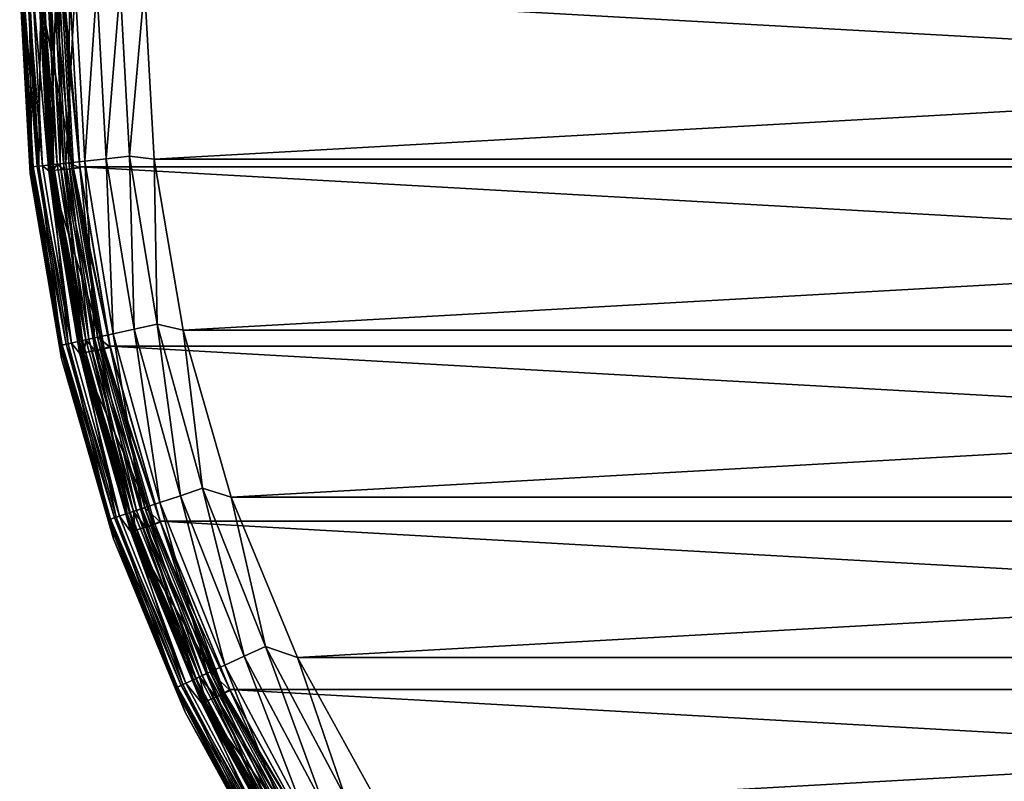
# Model space of a CAD drawing. Header units: metres. Extents: x -27 to 251, y -27 to 27.
# Tile 2 of 53: x -27 to -11, y -13 to -1. Entities that reach past the tile are written whole.
import ezdxf

# ---------------------------------------------------------------- set-up
doc = ezdxf.new("R2010")
doc.units = ezdxf.units.M
doc.layers.add('solid_10271033', color=7, linetype='CONTINUOUS')

msp = doc.modelspace()

# ---------------------------------------------------------------- linework, layer by layer
at = {"layer": 'solid_10271033'}
for points in [[(-26.628387, -2.896012, 149.14827), (-26.799999, 0, 149.240707), (-26.785404, 0, 149.14827)], [(-26.785404, 0, 149.14827), (-26.742815, 0, 149.064529), (-26.586048, -2.891407, 149.064529)], [(-26.628387, -2.896012, 149.14827), (-26.785404, 0, 149.14827), (-26.586048, -2.891407, 149.064529)], [(-26.742815, 0, 149.064529), (-26.676413, 0, 148.998062), (-26.520033, -2.884228, 148.998062)], [(-26.586048, -2.891407, 149.064529), (-26.742815, 0, 149.064529), (-26.520033, -2.884228, 148.998062)], [(-26.676413, 0, 148.998062), (-26.592705, 0, 148.955399), (-26.436817, -2.875177, 148.955399)], [(-26.520033, -2.884228, 148.998062), (-26.676413, 0, 148.998062), (-26.436817, -2.875177, 148.955399)], [(-26.592705, 0, 148.955399), (-26.5, 0, 148.940704), (-26.334696, -2.954898, 148.940704)], [(-26.436817, -2.875177, 148.955399), (-26.592705, 0, 148.955399), (-26.334696, -2.954898, 148.940704)], [(-26.5, 0, 145.550003), (-26.5, 0, 0.85), (-26.333374, -2.967058, 0.85)], [(-26.316578, -2.965166, 0.721096), (-26.333374, -2.967058, 0.85), (-26.5, 0, 0.85)], [(-26.333374, -2.967054, 145.550003), (-26.5, 0, 145.550003), (-26.333374, -2.967058, 0.85)], [(-26.316578, -2.965166, 0.721096), (-26.5, 0, 0.85), (-26.483099, 0, 0.721096)], [(-26.477585, 0, 145.738052), (-26.5, 0, 145.550003), (-26.333374, -2.967054, 145.550003)], [(-26.267002, -2.95958, 0.60034), (-26.483099, 0, 0.721096), (-26.433208, 0, 0.60034)], [(-26.316578, -2.965166, 0.721096), (-26.483099, 0, 0.721096), (-26.267002, -2.95958, 0.60034)], [(-26.199251, -2.84934, 0.496632), (-26.433208, 0, 0.60034), (-26.353739, 0, 0.496632)], [(-26.267002, -2.95958, 0.60034), (-26.433208, 0, 0.60034), (-26.199251, -2.84934, 0.496632)], [(-26.085058, -2.93908, 0.417053), (-26.353739, 0, 0.496632), (-26.250113, 0, 0.417053)], [(-26.199251, -2.84934, 0.496632), (-26.353739, 0, 0.496632), (-26.085058, -2.93908, 0.417053)], [(-25.965113, -2.925566, 0.367037), (-26.250113, 0, 0.417053), (-26.12941, 0, 0.367037)], [(-26.085058, -2.93908, 0.417053), (-26.250113, 0, 0.417053), (-25.965113, -2.925566, 0.367037)], [(-26.12941, 0, 0.367037), (-26, 0, 0.35), (-25.838608, -2.892467, 0.35)], [(-25.965113, -2.925566, 0.367037), (-26.12941, 0, 0.367037), (-25.838608, -2.892467, 0.35)], [(25.838615, -2.892395, 0.35), (-26, 0, 0.35), (26, 0, 0.35)], [(25.838615, -2.892395, 0.35), (-25.838608, -2.892467, 0.35), (-26, 0, 0.35)], [(-26.799999, 0, 177.440704), (-26.799999, 0, 149.240707), (-26.631487, -3.000648, 149.240707)], [(-26.628387, -2.896012, 149.14827), (-26.631487, -3.000648, 149.240707), (-26.799999, 0, 149.240707)], [(-26.631487, -3.000648, 177.440704), (-26.799999, 0, 177.440704), (-26.631487, -3.000648, 149.240707)], [(-26.76157, 0, 177.830887), (-26.799999, 0, 177.440704), (-26.631487, -3.000648, 177.440704)], [(-26.604692, -2.893435, 177.830887), (-26.76157, 0, 177.830887), (-26.631487, -3.000648, 177.440704)], [(-26.604692, -2.893435, 177.830887), (-26.647608, 0, 178.206436), (-26.76157, 0, 177.830887)], [(-26.4914, -2.881113, 178.206436), (-26.462503, 0, 178.552505), (-26.647608, 0, 178.206436)], [(-26.604692, -2.893435, 177.830887), (-26.4914, -2.881113, 178.206436), (-26.647608, 0, 178.206436)], [(-25.935896, -2.922158, 148.940704), (-26.334696, -2.954898, 148.940704), (-26.5, 0, 148.940704)], [(-25.935896, -2.922158, 148.940704), (-26.5, 0, 148.940704), (-26.1, 0, 148.940704)], [(-26.4914, -2.881113, 178.206436), (-26.307379, -2.8611, 178.552505), (-26.462503, 0, 178.552505)], [(-26.322372, -2.862731, 145.738052), (-26.477585, 0, 145.738052), (-26.333374, -2.967054, 145.550003)], [(-26.322372, -2.862731, 145.738052), (-26.411509, 0, 145.915726), (-26.477585, 0, 145.738052)], [(-26.307379, -2.8611, 178.552505), (-26.213381, 0, 178.855759), (-26.462503, 0, 178.552505)], [(-26.256683, -2.855586, 145.915726), (-26.305481, 0, 146.072876), (-26.411509, 0, 145.915726)], [(-26.322372, -2.862731, 145.738052), (-26.256683, -2.855586, 145.915726), (-26.411509, 0, 145.915726)], [(-26.307379, -2.8611, 178.552505), (-26.059717, -2.834165, 178.855759), (-26.213381, 0, 178.855759)], [(-26.151278, -2.844123, 146.072876), (-26.165457, 0, 146.200653), (-26.305481, 0, 146.072876)], [(-26.256683, -2.855586, 145.915726), (-26.151278, -2.844123, 146.072876), (-26.305481, 0, 146.072876)], [(-26.059717, -2.834165, 178.855759), (-25.909834, 0, 179.104523), (-26.213381, 0, 178.855759)], [(-26.012074, -2.828983, 146.200653), (-26, 0, 146.291626), (-26.165457, 0, 146.200653)], [(-26.151278, -2.844123, 146.072876), (-26.012074, -2.828983, 146.200653), (-26.165457, 0, 146.200653)], [(-26.1, 0, 148.940704), (-26, 0, 149.04071), (-25.836517, -2.911076, 149.04071)], [(-25.935896, -2.922158, 148.940704), (-26.1, 0, 148.940704), (-25.836517, -2.911076, 149.04071)], [(-26.059717, -2.834165, 178.855759), (-25.75795, -2.801346, 179.104523), (-25.909834, 0, 179.104523)], [(-25.836475, -2.911455, 146.291626), (-26, 0, 146.291626), (-26.012074, -2.828983, 146.200653)], [(-26, 0, 149.04071), (-26, 0, 146.291626), (-25.836475, -2.911455, 146.291626)], [(-25.836517, -2.911076, 149.04071), (-26, 0, 149.04071), (-25.836475, -2.911455, 146.291626)], [(-25.75795, -2.801346, 179.104523), (-25.563553, 0, 179.289215), (-25.909834, 0, 179.104523)], [(-25.75795, -2.801346, 179.104523), (-25.413698, -2.763906, 179.289215), (-25.563553, 0, 179.289215)], [(-25.413698, -2.763906, 179.289215), (-25.18787, 0, 179.40274), (-25.563553, 0, 179.289215)], [(-25.413698, -2.763906, 179.289215), (-25.040216, -2.723288, 179.40274), (-25.18787, 0, 179.40274)], [(-25.18787, 0, 179.40274), (-25.040216, -2.723288, 179.40274), (-24.799999, 0, 179.440704)], [(-25.040216, -2.723288, 179.40274), (-24.644875, -2.769225, 179.440704), (-24.799999, 0, 179.440704)], [(-24.644875, -2.769225, 179.440704), (24.799999, 0, 179.440704), (-24.799999, 0, 179.440704)], [(-24.644875, -2.769225, 179.440704), (24.644875, -2.769225, 179.440704), (24.799999, 0, 179.440704)], [(-26.307379, -2.8611, 178.552505), (-25.843824, -5.688656, 178.552505), (-26.059717, -2.834165, 178.855759)], [(-26.151278, -2.844123, 146.072876), (-25.690474, -5.654901, 146.072876), (-26.012074, -2.828983, 146.200653)], [(-26.059717, -2.834165, 178.855759), (-25.600527, -5.635102, 178.855759), (-25.75795, -2.801346, 179.104523)], [(-25.843824, -5.688656, 178.552505), (-25.600527, -5.635102, 178.855759), (-26.059717, -2.834165, 178.855759)], [(-25.836475, -2.911455, 146.291626), (-26.012074, -2.828983, 146.200653), (-25.553722, -5.6248, 146.200653)], [(-25.690474, -5.654901, 146.072876), (-25.553722, -5.6248, 146.200653), (-26.012074, -2.828983, 146.200653)], [(-25.75795, -2.801346, 179.104523), (-25.304077, -5.569849, 179.104523), (-25.413698, -2.763906, 179.289215)], [(-25.600527, -5.635102, 178.855759), (-25.304077, -5.569849, 179.104523), (-25.75795, -2.801346, 179.104523)], [(-25.413698, -2.763906, 179.289215), (-24.965891, -5.495408, 179.289215), (-25.040216, -2.723288, 179.40274)], [(-25.304077, -5.569849, 179.104523), (-24.965891, -5.495408, 179.289215), (-25.413698, -2.763906, 179.289215)], [(-25.040216, -2.723288, 179.40274), (-24.598991, -5.414648, 179.40274), (-24.644875, -2.769225, 179.440704)], [(-24.965891, -5.495408, 179.289215), (-24.598991, -5.414648, 179.40274), (-25.040216, -2.723288, 179.40274)], [(-24.644875, -2.769225, 179.440704), (-24.179693, -5.51196, 179.440704), (24.644875, -2.769225, 179.440704)], [(-24.598991, -5.414648, 179.40274), (-24.179693, -5.51196, 179.440704), (-24.644875, -2.769225, 179.440704)], [(-24.179693, -5.51196, 179.440704), (24.179693, -5.51196, 179.440704), (24.644875, -2.769225, 179.440704)], [(-26.604692, -2.893435, 177.830887), (-26.631487, -3.000648, 177.440704), (-26.1359, -5.752946, 177.830887)], [(-26.159176, -5.75807, 149.14827), (-26.631487, -3.000648, 149.240707), (-26.628387, -2.896012, 149.14827)], [(-26.628387, -2.896012, 149.14827), (-26.586048, -2.891407, 149.064529), (-26.117584, -5.748915, 149.064529)], [(-26.159176, -5.75807, 149.14827), (-26.628387, -2.896012, 149.14827), (-26.117584, -5.748915, 149.064529)], [(-26.604692, -2.893435, 177.830887), (-26.1359, -5.752946, 177.830887), (-26.4914, -2.881113, 178.206436)], [(-26.586048, -2.891407, 149.064529), (-26.520033, -2.884228, 148.998062), (-26.052732, -5.73464, 148.998062)], [(-26.117584, -5.748915, 149.064529), (-26.586048, -2.891407, 149.064529), (-26.052732, -5.73464, 148.998062)], [(-26.520033, -2.884228, 148.998062), (-26.436817, -2.875177, 148.955399), (-25.970982, -5.716646, 148.955399)], [(-26.052732, -5.73464, 148.998062), (-26.520033, -2.884228, 148.998062), (-25.970982, -5.716646, 148.955399)], [(-26.4914, -2.881113, 178.206436), (-26.024603, -5.728448, 178.206436), (-26.307379, -2.8611, 178.552505)], [(-26.1359, -5.752946, 177.830887), (-26.024603, -5.728448, 178.206436), (-26.4914, -2.881113, 178.206436)], [(-25.970982, -5.716646, 148.955399), (-26.436817, -2.875177, 148.955399), (-26.334696, -2.954898, 148.940704)], [(-25.935896, -2.922158, 148.940704), (-25.445717, -5.807287, 148.940704), (-26.334696, -2.954898, 148.940704)], [(-25.445717, -5.807287, 148.940704), (-25.838213, -5.885152, 148.940704), (-26.334696, -2.954898, 148.940704)], [(-25.970982, -5.716646, 148.955399), (-26.334696, -2.954898, 148.940704), (-25.838213, -5.885152, 148.940704)], [(-26.322372, -2.862731, 145.738052), (-26.333374, -2.967054, 145.550003), (-25.858553, -5.691898, 145.738052)], [(-25.819111, -5.893044, 0.721096), (-26.333374, -2.967058, 0.85), (-26.316578, -2.965166, 0.721096)], [(-26.333374, -2.967054, 145.550003), (-26.333374, -2.967058, 0.85), (-25.83559, -5.896804, 0.85)], [(-25.835592, -5.896795, 145.550003), (-26.333374, -2.967054, 145.550003), (-25.83559, -5.896804, 0.85)], [(-25.858553, -5.691898, 145.738052), (-26.333374, -2.967054, 145.550003), (-25.835592, -5.896795, 145.550003)], [(-25.819111, -5.893044, 0.721096), (-25.83559, -5.896804, 0.85), (-26.333374, -2.967058, 0.85)], [(-26.322372, -2.862731, 145.738052), (-25.858553, -5.691898, 145.738052), (-26.256683, -2.855586, 145.915726)], [(-26.316578, -2.965166, 0.721096), (-26.267002, -2.95958, 0.60034), (-25.770473, -5.881942, 0.60034)], [(-25.819111, -5.893044, 0.721096), (-26.316578, -2.965166, 0.721096), (-25.770473, -5.881942, 0.60034)], [(-26.024603, -5.728448, 178.206436), (-25.843824, -5.688656, 178.552505), (-26.307379, -2.8611, 178.552505)], [(-26.267002, -2.95958, 0.60034), (-26.199251, -2.84934, 0.496632), (-25.737602, -5.665275, 0.496632)], [(-25.770473, -5.881942, 0.60034), (-26.267002, -2.95958, 0.60034), (-25.737602, -5.665275, 0.496632)], [(-26.256683, -2.855586, 145.915726), (-25.794022, -5.677693, 145.915726), (-26.151278, -2.844123, 146.072876)], [(-25.858553, -5.691898, 145.738052), (-25.794022, -5.677693, 145.915726), (-26.256683, -2.855586, 145.915726)], [(-25.737602, -5.665275, 0.496632), (-26.199251, -2.84934, 0.496632), (-26.085058, -2.93908, 0.417053)], [(-25.794022, -5.677693, 145.915726), (-25.690474, -5.654901, 146.072876), (-26.151278, -2.844123, 146.072876)], [(-26.085058, -2.93908, 0.417053), (-25.965113, -2.925566, 0.367037), (-25.474291, -5.814341, 0.367037)], [(-25.591969, -5.8412, 0.417053), (-26.085058, -2.93908, 0.417053), (-25.474291, -5.814341, 0.367037)], [(-25.737602, -5.665275, 0.496632), (-26.085058, -2.93908, 0.417053), (-25.591969, -5.8412, 0.417053)], [(-25.965113, -2.925566, 0.367037), (-25.838608, -2.892467, 0.35), (-25.352655, -5.765663, 0.35)], [(-25.474291, -5.814341, 0.367037), (-25.965113, -2.925566, 0.367037), (-25.352655, -5.765663, 0.35)], [(-25.935896, -2.922158, 148.940704), (-25.836517, -2.911076, 149.04071), (-25.348125, -5.785544, 149.04071)], [(-25.935896, -2.922158, 148.940704), (-25.348125, -5.785544, 149.04071), (-25.445717, -5.807287, 148.940704)], [(25.838615, -2.892395, 0.35), (25.352673, -5.765589, 0.35), (-25.838608, -2.892467, 0.35)], [(25.352673, -5.765589, 0.35), (-25.352655, -5.765663, 0.35), (-25.838608, -2.892467, 0.35)], [(-25.836517, -2.911076, 149.04071), (-25.836475, -2.911455, 146.291626), (-25.348196, -5.785231, 146.291626)], [(-25.348125, -5.785544, 149.04071), (-25.836517, -2.911076, 149.04071), (-25.348196, -5.785231, 146.291626)], [(-25.348196, -5.785231, 146.291626), (-25.836475, -2.911455, 146.291626), (-25.553722, -5.6248, 146.200653)], [(-26.631487, -3.000648, 177.440704), (-26.631487, -3.000648, 149.240707), (-26.128069, -5.963561, 149.240707)], [(-26.159176, -5.75807, 149.14827), (-26.128069, -5.963561, 149.240707), (-26.631487, -3.000648, 149.240707)], [(-26.128069, -5.963561, 177.440704), (-26.631487, -3.000648, 177.440704), (-26.128069, -5.963561, 149.240707)], [(-26.1359, -5.752946, 177.830887), (-26.631487, -3.000648, 177.440704), (-26.128069, -5.963561, 177.440704)], [(-25.304077, -5.569849, 179.104523), (-24.553535, -8.273049, 179.104523), (-24.965891, -5.495408, 179.289215)], [(-24.965891, -5.495408, 179.289215), (-24.225382, -8.162481, 179.289215), (-24.598991, -5.414648, 179.40274)], [(-24.553535, -8.273049, 179.104523), (-24.225382, -8.162481, 179.289215), (-24.965891, -5.495408, 179.289215)], [(-24.598991, -5.414648, 179.40274), (-23.869364, -8.042525, 179.40274), (-24.179693, -5.51196, 179.440704)], [(-24.225382, -8.162481, 179.289215), (-23.869364, -8.042525, 179.40274), (-24.598991, -5.414648, 179.40274)], [(-24.179693, -5.51196, 179.440704), (-23.410378, -8.184908, 179.440704), (24.179693, -5.51196, 179.440704)], [(-23.869364, -8.042525, 179.40274), (-23.410378, -8.184908, 179.440704), (-24.179693, -5.51196, 179.440704)], [(-23.410378, -8.184908, 179.440704), (23.410378, -8.184908, 179.440704), (24.179693, -5.51196, 179.440704)], [(-25.858553, -5.691898, 145.738052), (-25.091568, -8.454333, 145.738052), (-25.794022, -5.677693, 145.915726)], [(-25.843824, -5.688656, 178.552505), (-25.077274, -8.449517, 178.552505), (-25.600527, -5.635102, 178.855759)], [(-25.794022, -5.677693, 145.915726), (-25.02895, -8.433235, 145.915726), (-25.690474, -5.654901, 146.072876)], [(-25.091568, -8.454333, 145.738052), (-25.02895, -8.433235, 145.915726), (-25.794022, -5.677693, 145.915726)], [(-25.770473, -5.881942, 0.60034), (-25.737602, -5.665275, 0.496632), (-24.974203, -8.414789, 0.496632)], [(-24.974203, -8.414789, 0.496632), (-25.737602, -5.665275, 0.496632), (-25.591969, -5.8412, 0.417053)], [(-25.690474, -5.654901, 146.072876), (-24.928473, -8.399381, 146.072876), (-25.553722, -5.6248, 146.200653)], [(-25.02895, -8.433235, 145.915726), (-24.928473, -8.399381, 146.072876), (-25.690474, -5.654901, 146.072876)], [(-25.600527, -5.635102, 178.855759), (-24.841192, -8.369972, 178.855759), (-25.304077, -5.569849, 179.104523)], [(-25.077274, -8.449517, 178.552505), (-24.841192, -8.369972, 178.855759), (-25.600527, -5.635102, 178.855759)], [(-25.348196, -5.785231, 146.291626), (-25.553722, -5.6248, 146.200653), (-24.795776, -8.354671, 146.200653)], [(-24.928473, -8.399381, 146.072876), (-24.795776, -8.354671, 146.200653), (-25.553722, -5.6248, 146.200653)], [(-24.841192, -8.369972, 178.855759), (-24.553535, -8.273049, 179.104523), (-25.304077, -5.569849, 179.104523)], [(-26.159176, -5.75807, 149.14827), (-26.117584, -5.748915, 149.064529), (-25.342915, -8.539022, 149.064529)], [(-25.383274, -8.552621, 149.14827), (-26.128069, -5.963561, 149.240707), (-26.159176, -5.75807, 149.14827)], [(-25.383274, -8.552621, 149.14827), (-26.159176, -5.75807, 149.14827), (-25.342915, -8.539022, 149.064529)], [(-26.1359, -5.752946, 177.830887), (-25.360687, -8.545011, 177.830887), (-26.024603, -5.728448, 178.206436)], [(-26.1359, -5.752946, 177.830887), (-26.128069, -5.963561, 177.440704), (-25.360687, -8.545011, 177.830887)], [(-26.117584, -5.748915, 149.064529), (-26.052732, -5.73464, 148.998062), (-25.279985, -8.517819, 148.998062)], [(-25.342915, -8.539022, 149.064529), (-26.117584, -5.748915, 149.064529), (-25.279985, -8.517819, 148.998062)], [(-26.052732, -5.73464, 148.998062), (-25.970982, -5.716646, 148.955399), (-25.200661, -8.491092, 148.955399)], [(-25.279985, -8.517819, 148.998062), (-26.052732, -5.73464, 148.998062), (-25.200661, -8.491092, 148.955399)], [(-26.024603, -5.728448, 178.206436), (-25.252691, -8.508622, 178.206436), (-25.843824, -5.688656, 178.552505)], [(-25.360687, -8.545011, 177.830887), (-25.252691, -8.508622, 178.206436), (-26.024603, -5.728448, 178.206436)], [(-25.200661, -8.491092, 148.955399), (-25.970982, -5.716646, 148.955399), (-25.838213, -5.885152, 148.940704)], [(-25.858553, -5.691898, 145.738052), (-25.835592, -5.896795, 145.550003), (-25.091568, -8.454333, 145.738052)], [(-25.252691, -8.508622, 178.206436), (-25.077274, -8.449517, 178.552505), (-25.843824, -5.688656, 178.552505)], [(-25.445717, -5.807287, 148.940704), (-24.635597, -8.61948, 148.940704), (-25.838213, -5.885152, 148.940704)], [(-25.591969, -5.8412, 0.417053), (-25.474291, -5.814341, 0.367037), (-24.663115, -8.629997, 0.367037)], [(-25.474291, -5.814341, 0.367037), (-25.352655, -5.765663, 0.35), (-24.546469, -8.571517, 0.35)], [(-24.663115, -8.629997, 0.367037), (-25.474291, -5.814341, 0.367037), (-24.546469, -8.571517, 0.35)], [(-25.445717, -5.807287, 148.940704), (-25.348125, -5.785544, 149.04071), (-24.540966, -8.587255, 149.04071)], [(-25.445717, -5.807287, 148.940704), (-24.540966, -8.587255, 149.04071), (-24.635597, -8.61948, 148.940704)], [(25.352673, -5.765589, 0.35), (24.546486, -8.571466, 0.35), (-25.352655, -5.765663, 0.35)], [(24.546486, -8.571466, 0.35), (-24.546469, -8.571517, 0.35), (-25.352655, -5.765663, 0.35)], [(-24.541018, -8.587108, 146.291626), (-25.348196, -5.785231, 146.291626), (-24.795776, -8.354671, 146.200653)], [(-25.348125, -5.785544, 149.04071), (-25.348196, -5.785231, 146.291626), (-24.541018, -8.587108, 146.291626)], [(-24.540966, -8.587255, 149.04071), (-25.348125, -5.785544, 149.04071), (-24.541018, -8.587108, 146.291626)], [(-26.128069, -5.963561, 177.440704), (-26.128069, -5.963561, 149.240707), (-25.296074, -8.851479, 149.240707)], [(-25.383274, -8.552621, 149.14827), (-25.296074, -8.851479, 149.240707), (-26.128069, -5.963561, 149.240707)], [(-25.296074, -8.851479, 177.440704), (-26.128069, -5.963561, 177.440704), (-25.296074, -8.851479, 149.240707)], [(-25.360687, -8.545011, 177.830887), (-26.128069, -5.963561, 177.440704), (-25.296074, -8.851479, 177.440704)], [(-24.635597, -8.61948, 148.940704), (-25.016287, -8.742689, 148.940704), (-25.838213, -5.885152, 148.940704)], [(-25.200661, -8.491092, 148.955399), (-25.838213, -5.885152, 148.940704), (-25.016287, -8.742689, 148.940704)], [(-25.835592, -5.896795, 145.550003), (-25.83559, -5.896804, 0.85), (-25.012909, -8.752394, 0.85)], [(-25.012913, -8.75238, 145.550003), (-25.835592, -5.896795, 145.550003), (-25.012909, -8.752394, 0.85)], [(-25.091568, -8.454333, 145.738052), (-25.835592, -5.896795, 145.550003), (-25.012913, -8.75238, 145.550003)], [(-24.996954, -8.746813, 0.721096), (-25.83559, -5.896804, 0.85), (-25.819111, -5.893044, 0.721096)], [(-24.996954, -8.746813, 0.721096), (-25.012909, -8.752394, 0.85), (-25.83559, -5.896804, 0.85)], [(-25.819111, -5.893044, 0.721096), (-25.770473, -5.881942, 0.60034), (-24.949865, -8.730335, 0.60034)], [(-24.996954, -8.746813, 0.721096), (-25.819111, -5.893044, 0.721096), (-24.949865, -8.730335, 0.60034)], [(-24.949865, -8.730335, 0.60034), (-25.770473, -5.881942, 0.60034), (-24.974203, -8.414789, 0.496632)], [(-24.777044, -8.669863, 0.417053), (-25.591969, -5.8412, 0.417053), (-24.663115, -8.629997, 0.367037)], [(-24.974203, -8.414789, 0.496632), (-25.591969, -5.8412, 0.417053), (-24.777044, -8.669863, 0.417053)], [(-24.225382, -8.162481, 179.289215), (-23.200851, -10.733857, 179.289215), (-23.869364, -8.042525, 179.40274)], [(-23.869364, -8.042525, 179.40274), (-22.859892, -10.576112, 179.40274), (-23.410378, -8.184908, 179.440704)], [(-23.200851, -10.733857, 179.289215), (-22.859892, -10.576112, 179.40274), (-23.869364, -8.042525, 179.40274)], [(-24.553535, -8.273049, 179.104523), (-23.515129, -10.879257, 179.104523), (-24.225382, -8.162481, 179.289215)], [(-23.515129, -10.879257, 179.104523), (-23.200851, -10.733857, 179.289215), (-24.225382, -8.162481, 179.289215)], [(-23.410378, -8.184908, 179.440704), (-22.346546, -10.754969, 179.440704), (23.410378, -8.184908, 179.440704)], [(-22.859892, -10.576112, 179.40274), (-22.346546, -10.754969, 179.440704), (-23.410378, -8.184908, 179.440704)], [(-22.346546, -10.754969, 179.440704), (22.346546, -10.754969, 179.440704), (23.410378, -8.184908, 179.440704)], [(-24.928473, -8.399381, 146.072876), (-23.874208, -11.045384, 146.072876), (-24.795776, -8.354671, 146.200653)], [(-24.841192, -8.369972, 178.855759), (-23.790619, -11.006713, 178.855759), (-24.553535, -8.273049, 179.104523)], [(-24.541018, -8.587108, 146.291626), (-24.795776, -8.354671, 146.200653), (-23.747124, -10.986589, 146.200653)], [(-23.874208, -11.045384, 146.072876), (-23.747124, -10.986589, 146.200653), (-24.795776, -8.354671, 146.200653)], [(-23.790619, -11.006713, 178.855759), (-23.515129, -10.879257, 179.104523), (-24.553535, -8.273049, 179.104523)], [(-25.360687, -8.545011, 177.830887), (-24.288143, -11.236892, 177.830887), (-25.252691, -8.508622, 178.206436)], [(-25.342915, -8.539022, 149.064529), (-25.279985, -8.517819, 148.998062), (-24.210855, -11.201135, 148.998062)], [(-25.279985, -8.517819, 148.998062), (-25.200661, -8.491092, 148.955399), (-24.134886, -11.165987, 148.955399)], [(-24.210855, -11.201135, 148.998062), (-25.279985, -8.517819, 148.998062), (-24.134886, -11.165987, 148.955399)], [(-25.252691, -8.508622, 178.206436), (-24.184715, -11.18904, 178.206436), (-25.077274, -8.449517, 178.552505)], [(-24.288143, -11.236892, 177.830887), (-24.184715, -11.18904, 178.206436), (-25.252691, -8.508622, 178.206436)], [(-24.134886, -11.165987, 148.955399), (-25.200661, -8.491092, 148.955399), (-25.016287, -8.742689, 148.940704)], [(-25.091568, -8.454333, 145.738052), (-24.030405, -11.117649, 145.738052), (-25.02895, -8.433235, 145.915726)], [(-25.091568, -8.454333, 145.738052), (-25.012913, -8.75238, 145.550003), (-24.030405, -11.117649, 145.738052)], [(-25.077274, -8.449517, 178.552505), (-24.016718, -11.111317, 178.552505), (-24.841192, -8.369972, 178.855759)], [(-24.184715, -11.18904, 178.206436), (-24.016718, -11.111317, 178.552505), (-25.077274, -8.449517, 178.552505)], [(-25.02895, -8.433235, 145.915726), (-23.970436, -11.089905, 145.915726), (-24.928473, -8.399381, 146.072876)], [(-24.030405, -11.117649, 145.738052), (-23.970436, -11.089905, 145.915726), (-25.02895, -8.433235, 145.915726)], [(-23.918005, -11.065647, 0.496632), (-24.974203, -8.414789, 0.496632), (-24.777044, -8.669863, 0.417053)], [(-24.949865, -8.730335, 0.60034), (-24.974203, -8.414789, 0.496632), (-23.918005, -11.065647, 0.496632)], [(-23.970436, -11.089905, 145.915726), (-23.874208, -11.045384, 146.072876), (-24.928473, -8.399381, 146.072876)], [(-24.016718, -11.111317, 178.552505), (-23.790619, -11.006713, 178.855759), (-24.841192, -8.369972, 178.855759)], [(-25.383274, -8.552621, 149.14827), (-25.342915, -8.539022, 149.064529), (-24.271122, -11.229017, 149.064529)], [(-24.309774, -11.2469, 149.14827), (-25.296074, -8.851479, 149.240707), (-25.383274, -8.552621, 149.14827)], [(-24.309774, -11.2469, 149.14827), (-25.383274, -8.552621, 149.14827), (-24.271122, -11.229017, 149.064529)], [(-25.360687, -8.545011, 177.830887), (-25.296074, -8.851479, 177.440704), (-24.288143, -11.236892, 177.830887)], [(-24.271122, -11.229017, 149.064529), (-25.342915, -8.539022, 149.064529), (-24.210855, -11.201135, 148.998062)], [(-24.635597, -8.61948, 148.940704), (-23.515499, -11.323793, 148.940704), (-25.016287, -8.742689, 148.940704)], [(-24.777044, -8.669863, 0.417053), (-24.663115, -8.629997, 0.367037), (-23.541784, -11.337126, 0.367037)], [(-23.650536, -11.389498, 0.417053), (-24.777044, -8.669863, 0.417053), (-23.541784, -11.337126, 0.367037)], [(-23.918005, -11.065647, 0.496632), (-24.777044, -8.669863, 0.417053), (-23.650536, -11.389498, 0.417053)], [(-24.663115, -8.629997, 0.367037), (-24.546469, -8.571517, 0.35), (-23.432093, -11.266635, 0.35)], [(-23.541784, -11.337126, 0.367037), (-24.663115, -8.629997, 0.367037), (-23.432093, -11.266635, 0.35)], [(-24.635597, -8.61948, 148.940704), (-24.540966, -8.587255, 149.04071), (-23.515499, -11.323793, 148.940704)], [(24.546486, -8.571466, 0.35), (23.43211, -11.266599, 0.35), (-24.546469, -8.571517, 0.35)], [(23.43211, -11.266599, 0.35), (-23.432093, -11.266635, 0.35), (-24.546469, -8.571517, 0.35)], [(-23.425005, -11.281363, 146.291626), (-24.541018, -8.587108, 146.291626), (-23.747124, -10.986589, 146.200653)], [(-24.540966, -8.587255, 149.04071), (-24.541018, -8.587108, 146.291626), (-23.425005, -11.281363, 146.291626)], [(-23.42519, -11.280977, 149.04071), (-24.540966, -8.587255, 149.04071), (-23.425005, -11.281363, 146.291626)], [(-23.515499, -11.323793, 148.940704), (-24.540966, -8.587255, 149.04071), (-23.42519, -11.280977, 149.04071)], [(-23.515499, -11.323793, 148.940704), (-23.880003, -11.488789, 148.940704), (-25.016287, -8.742689, 148.940704)], [(-24.134886, -11.165987, 148.955399), (-25.016287, -8.742689, 148.940704), (-23.880003, -11.488789, 148.940704)], [(-25.012913, -8.75238, 145.550003), (-25.012909, -8.752394, 0.85), (-23.875675, -11.497918, 0.85)], [(-23.875685, -11.4979, 145.550003), (-25.012913, -8.75238, 145.550003), (-23.875675, -11.497918, 0.85)], [(-24.030405, -11.117649, 145.738052), (-25.012913, -8.75238, 145.550003), (-23.875685, -11.4979, 145.550003)], [(-23.860447, -11.490585, 0.721096), (-25.012909, -8.752394, 0.85), (-24.996954, -8.746813, 0.721096)], [(-23.860447, -11.490585, 0.721096), (-23.875675, -11.497918, 0.85), (-25.012909, -8.752394, 0.85)], [(-24.996954, -8.746813, 0.721096), (-24.949865, -8.730335, 0.60034), (-23.815498, -11.46894, 0.60034)], [(-23.860447, -11.490585, 0.721096), (-24.996954, -8.746813, 0.721096), (-23.815498, -11.46894, 0.60034)], [(-23.815498, -11.46894, 0.60034), (-24.949865, -8.730335, 0.60034), (-23.918005, -11.065647, 0.496632)], [(-25.296074, -8.851479, 177.440704), (-25.296074, -8.851479, 149.240707), (-24.145966, -11.628084, 149.240707)], [(-24.309774, -11.2469, 149.14827), (-24.145966, -11.628084, 149.240707), (-25.296074, -8.851479, 149.240707)], [(-24.145966, -11.628084, 177.440704), (-25.296074, -8.851479, 177.440704), (-24.145966, -11.628084, 149.240707)], [(-24.288143, -11.236892, 177.830887), (-25.296074, -8.851479, 177.440704), (-24.145966, -11.628084, 177.440704)], [(-23.200851, -10.733857, 179.289215), (-21.904314, -13.179388, 179.289215), (-22.859892, -10.576112, 179.40274)], [(-22.859892, -10.576112, 179.40274), (-21.582407, -12.985703, 179.40274), (-22.346546, -10.754969, 179.440704)], [(-21.904314, -13.179388, 179.289215), (-21.582407, -12.985703, 179.40274), (-22.859892, -10.576112, 179.40274)], [(-23.790619, -11.006713, 178.855759), (-22.461123, -13.514409, 178.855759), (-23.515129, -10.879257, 179.104523)], [(-23.515129, -10.879257, 179.104523), (-22.201027, -13.357915, 179.104523), (-23.200851, -10.733857, 179.289215)], [(-22.461123, -13.514409, 178.855759), (-22.201027, -13.357915, 179.104523), (-23.515129, -10.879257, 179.104523)], [(-22.201027, -13.357915, 179.104523), (-21.904314, -13.179388, 179.289215), (-23.200851, -10.733857, 179.289215)], [(-22.346546, -10.754969, 179.440704), (-21.001457, -13.189996, 179.440704), (22.346546, -10.754969, 179.440704)], [(-21.582407, -12.985703, 179.40274), (-21.001457, -13.189996, 179.440704), (-22.346546, -10.754969, 179.440704)], [(-21.001457, -13.189996, 179.440704), (21.001457, -13.189996, 179.440704), (22.346546, -10.754969, 179.440704)], [(-24.016718, -11.111317, 178.552505), (-22.674585, -13.642845, 178.552505), (-23.790619, -11.006713, 178.855759)], [(-23.874208, -11.045384, 146.072876), (-22.540041, -13.561893, 146.072876), (-23.747124, -10.986589, 146.200653)], [(-22.674585, -13.642845, 178.552505), (-22.461123, -13.514409, 178.855759), (-23.790619, -11.006713, 178.855759)], [(-23.425005, -11.281363, 146.291626), (-23.747124, -10.986589, 146.200653), (-22.420059, -13.489701, 146.200653)], [(-22.540041, -13.561893, 146.072876), (-22.420059, -13.489701, 146.200653), (-23.747124, -10.986589, 146.200653)], [(-24.288143, -11.236892, 177.830887), (-22.930843, -13.797031, 177.830887), (-24.184715, -11.18904, 178.206436)], [(-24.271122, -11.229017, 149.064529), (-24.210855, -11.201135, 148.998062), (-22.857876, -13.753127, 148.998062)], [(-24.210855, -11.201135, 148.998062), (-24.134886, -11.165987, 148.955399), (-22.78615, -13.709971, 148.955399)], [(-22.857876, -13.753127, 148.998062), (-24.210855, -11.201135, 148.998062), (-22.78615, -13.709971, 148.955399)], [(-24.184715, -11.18904, 178.206436), (-22.833195, -13.738277, 178.206436), (-24.016718, -11.111317, 178.552505)], [(-22.930843, -13.797031, 177.830887), (-22.833195, -13.738277, 178.206436), (-24.184715, -11.18904, 178.206436)], [(-22.78615, -13.709971, 148.955399), (-24.134886, -11.165987, 148.955399), (-23.880003, -11.488789, 148.940704)], [(-24.030405, -11.117649, 145.738052), (-22.687508, -13.650621, 145.738052), (-23.970436, -11.089905, 145.915726)], [(-24.030405, -11.117649, 145.738052), (-23.875685, -11.4979, 145.550003), (-22.687508, -13.650621, 145.738052)], [(-22.833195, -13.738277, 178.206436), (-22.674585, -13.642845, 178.552505), (-24.016718, -11.111317, 178.552505)], [(-23.970436, -11.089905, 145.915726), (-22.63089, -13.616555, 145.915726), (-23.874208, -11.045384, 146.072876)], [(-22.687508, -13.650621, 145.738052), (-22.63089, -13.616555, 145.915726), (-23.970436, -11.089905, 145.915726)], [(-22.58139, -13.586772, 0.496632), (-23.918005, -11.065647, 0.496632), (-23.650536, -11.389498, 0.417053)], [(-23.815498, -11.46894, 0.60034), (-23.918005, -11.065647, 0.496632), (-22.58139, -13.586772, 0.496632)], [(-22.63089, -13.616555, 145.915726), (-22.540041, -13.561893, 146.072876), (-23.874208, -11.045384, 146.072876)], [(-24.309774, -11.2469, 149.14827), (-24.271122, -11.229017, 149.064529), (-22.914774, -13.787362, 149.064529)], [(-22.951265, -13.809319, 149.14827), (-24.145966, -11.628084, 149.240707), (-24.309774, -11.2469, 149.14827)], [(-22.951265, -13.809319, 149.14827), (-24.309774, -11.2469, 149.14827), (-22.914774, -13.787362, 149.064529)], [(-24.288143, -11.236892, 177.830887), (-24.145966, -11.628084, 177.440704), (-22.930843, -13.797031, 177.830887)], [(-22.914774, -13.787362, 149.064529), (-24.271122, -11.229017, 149.064529), (-22.857876, -13.753127, 148.998062)], [(-23.515499, -11.323793, 148.940704), (-22.099525, -13.885888, 148.940704), (-23.880003, -11.488789, 148.940704)], [(-23.650536, -11.389498, 0.417053), (-23.541784, -11.337126, 0.367037), (-22.124403, -13.901684, 0.367037)], [(-23.541784, -11.337126, 0.367037), (-23.432093, -11.266635, 0.35), (-22.022816, -13.820117, 0.35)], [(-22.124403, -13.901684, 0.367037), (-23.541784, -11.337126, 0.367037), (-22.022816, -13.820117, 0.35)], [(-23.515499, -11.323793, 148.940704), (-23.42519, -11.280977, 149.04071), (-22.01483, -13.832834, 149.04071)], [(-23.515499, -11.323793, 148.940704), (-22.01483, -13.832834, 149.04071), (-22.099525, -13.885888, 148.940704)], [(23.43211, -11.266599, 0.35), (22.022839, -13.820079, 0.35), (-23.432093, -11.266635, 0.35)], [(22.022839, -13.820079, 0.35), (-22.022816, -13.820117, 0.35), (-23.432093, -11.266635, 0.35)], [(-23.42519, -11.280977, 149.04071), (-23.425005, -11.281363, 146.291626), (-22.014961, -13.832622, 146.291626)], [(-22.01483, -13.832834, 149.04071), (-23.42519, -11.280977, 149.04071), (-22.014961, -13.832622, 146.291626)], [(-22.014961, -13.832622, 146.291626), (-23.425005, -11.281363, 146.291626), (-22.420059, -13.489701, 146.200653)], [(-22.099525, -13.885888, 148.940704), (-22.44282, -14.091362, 148.940704), (-23.880003, -11.488789, 148.940704)], [(-22.78615, -13.709971, 148.955399), (-23.880003, -11.488789, 148.940704), (-22.44282, -14.091362, 148.940704)], [(-23.875685, -11.4979, 145.550003), (-23.875675, -11.497918, 0.85), (-22.438192, -14.098849, 0.85)], [(-22.438206, -14.098826, 145.550003), (-23.875685, -11.4979, 145.550003), (-22.438192, -14.098849, 0.85)], [(-22.687508, -13.650621, 145.738052), (-23.875685, -11.4979, 145.550003), (-22.438206, -14.098826, 145.550003)], [(-22.42388, -14.089858, 0.721096), (-23.875675, -11.497918, 0.85), (-23.860447, -11.490585, 0.721096)], [(-22.42388, -14.089858, 0.721096), (-22.438192, -14.098849, 0.85), (-23.875675, -11.497918, 0.85)], [(-23.860447, -11.490585, 0.721096), (-23.815498, -11.46894, 0.60034), (-22.381638, -14.063315, 0.60034)], [(-22.42388, -14.089858, 0.721096), (-23.860447, -11.490585, 0.721096), (-22.381638, -14.063315, 0.60034)], [(-22.381638, -14.063315, 0.60034), (-23.815498, -11.46894, 0.60034), (-22.58139, -13.586772, 0.496632)], [(-22.226606, -13.965902, 0.417053), (-23.650536, -11.389498, 0.417053), (-22.124403, -13.901684, 0.367037)], [(-22.58139, -13.586772, 0.496632), (-23.650536, -11.389498, 0.417053), (-22.226606, -13.965902, 0.417053)], [(-24.145966, -11.628084, 177.440704), (-24.145966, -11.628084, 149.240707), (-22.692209, -14.258459, 149.240707)], [(-22.951265, -13.809319, 149.14827), (-22.692209, -14.258459, 149.240707), (-24.145966, -11.628084, 149.240707)], [(-22.692209, -14.25846, 177.440704), (-24.145966, -11.628084, 177.440704), (-22.692209, -14.258459, 149.240707)], [(-22.930843, -13.797031, 177.830887), (-24.145966, -11.628084, 177.440704), (-22.692209, -14.25846, 177.440704)]]:
    msp.add_3dface(points, dxfattribs=at)

doc.saveas('drawing.dxf')
